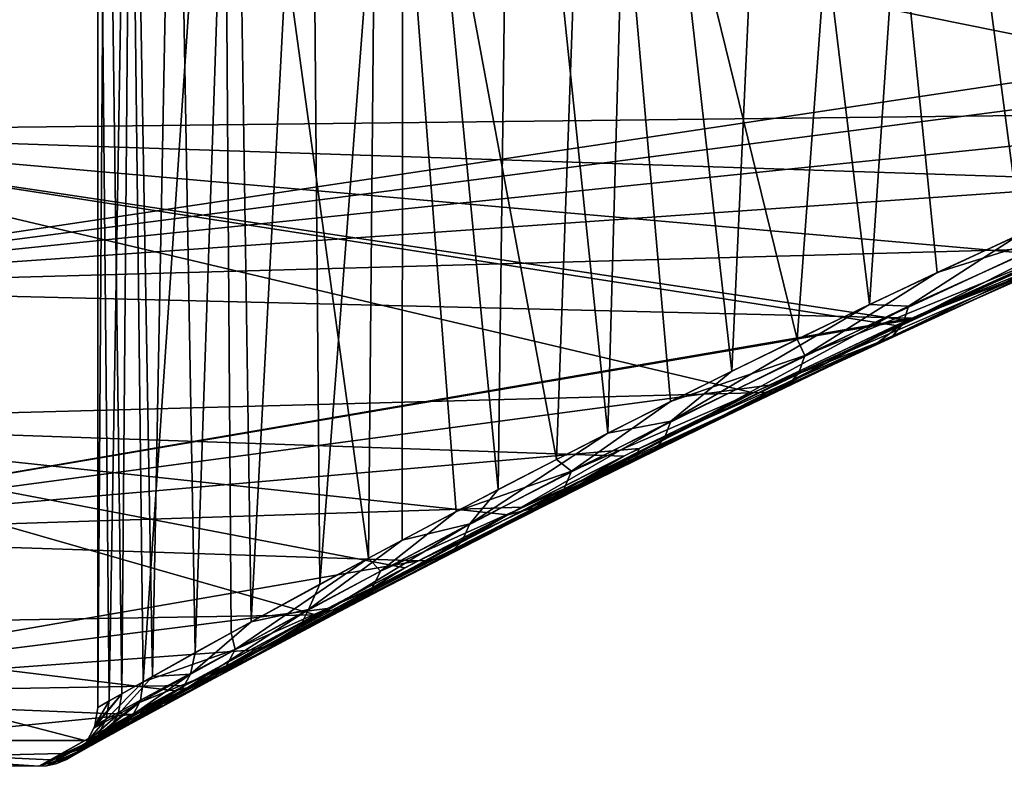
# Model space of a CAD drawing. Header units: millimetres. Extents: x -147 to 182, y -41 to 41.
# Tile 2 of 256: x -143.66 to -140.32, y -23 to -20.47. Entities that reach past the tile are written whole.
import ezdxf

# ---------------------------------------------------------------- set-up
doc = ezdxf.new("R2010")
doc.units = ezdxf.units.MM
doc.header["$LTSCALE"] = 51.403556
for name, color, linetype in [('35', 7, 'CONTINUOUS'), ('36', 7, 'CONTINUOUS'), ('39', 7, 'CONTINUOUS'), ('40', 7, 'CONTINUOUS'), ('47', 7, 'CONTINUOUS'), ('48', 7, 'CONTINUOUS'), ('49', 7, 'CONTINUOUS')]:
    doc.layers.add(name, color=color, linetype=linetype)

msp = doc.modelspace()

# ---------------------------------------------------------------- linework, layer by layer
at = {"layer": '35', "color": 7, "linetype": 'CONTINUOUS'}
for points in [[(-144.9361, -21.375, 8.4917), (-137.6705, -20.2858, 10.839), (-144.9361, -20.2446, 10.9158), (-144.9361, -21.375, 8.4917)], [(-138.3198, -20.5156, 10.3975), (-137.6705, -20.2858, 10.839), (-144.9361, -21.375, 8.4917), (-138.3198, -20.5156, 10.3975)], [(-138.9466, -20.7547, 9.9118), (-138.3198, -20.5156, 10.3975), (-144.9361, -21.375, 8.4917), (-138.9466, -20.7547, 9.9118)], [(-139.545, -20.9981, 9.3851), (-138.9466, -20.7547, 9.9118), (-144.9361, -21.375, 8.4917), (-139.545, -20.9981, 9.3851)], [(-140.1096, -21.241, 8.8216), (-139.545, -20.9981, 9.3851), (-144.9361, -21.375, 8.4917), (-140.1096, -21.241, 8.8216)], [(-140.636, -21.4786, 8.2263), (-140.1096, -21.241, 8.8216), (-144.9361, -21.375, 8.4917), (-140.636, -21.4786, 8.2263)], [(-144.9361, -22.2163, 5.9528), (-140.636, -21.4786, 8.2263), (-144.9361, -21.375, 8.4917), (-144.9361, -22.2163, 5.9528)], [(-140.6525, -21.4862, 8.2064), (-140.636, -21.4786, 8.2263), (-144.9361, -22.2163, 5.9528), (-140.6525, -21.4862, 8.2064)], [(-141.121, -21.7066, 7.6041), (-140.6525, -21.4862, 8.2064), (-144.9361, -22.2163, 5.9528), (-141.121, -21.7066, 7.6041)], [(-141.5625, -21.9217, 6.9599), (-141.121, -21.7066, 7.6041), (-144.9361, -22.2163, 5.9528), (-141.5625, -21.9217, 6.9599)], [(-141.9595, -22.1209, 6.298), (-141.5625, -21.9217, 6.9599), (-144.9361, -22.2163, 5.9528), (-141.9595, -22.1209, 6.298)], [(-142.3118, -22.3023, 5.6221), (-141.9595, -22.1209, 6.298), (-144.9361, -22.2163, 5.9528), (-142.3118, -22.3023, 5.6221)], [(-144.9361, -22.7572, 3.3334), (-142.3118, -22.3023, 5.6221), (-144.9361, -22.2163, 5.9528), (-144.9361, -22.7572, 3.3334)], [(-142.6198, -22.4642, 4.9353), (-142.3118, -22.3023, 5.6221), (-144.9361, -22.7572, 3.3334), (-142.6198, -22.4642, 4.9353)], [(-142.8841, -22.6057, 4.2405), (-142.6198, -22.4642, 4.9353), (-144.9361, -22.7572, 3.3334), (-142.8841, -22.6057, 4.2405)], [(-143.1056, -22.726, 3.5398), (-142.8841, -22.6057, 4.2405), (-144.9361, -22.7572, 3.3334), (-143.1056, -22.726, 3.5398)], [(-143.2852, -22.8246, 2.8348), (-143.1056, -22.726, 3.5398), (-144.9361, -22.7572, 3.3334), (-143.2852, -22.8246, 2.8348)], [(-144.9361, -22.9903, 0.6689), (-143.2852, -22.8246, 2.8348), (-144.9361, -22.7572, 3.3334), (-144.9361, -22.9903, 0.6689)], [(-143.5221, -22.9563, 1.4171), (-143.2852, -22.8246, 2.8348), (-144.9361, -22.9903, 0.6689), (-143.5221, -22.9563, 1.4171)], [(-143.5608, -22.978, -1.0063), (-143.6, -23), (-144.9361, -22.9125, -2.0046), (-143.5608, -22.978, -1.0063)], [(-144.9361, -22.9125, -2.0046), (-143.6, -23), (-144.9361, -22.9903, 0.6689), (-144.9361, -22.9125, -2.0046)], [(-143.4436, -22.9125, -2.0046), (-143.5608, -22.978, -1.0063), (-144.9361, -22.9125, -2.0046), (-143.4436, -22.9125, -2.0046)], [(-143.6, -23), (-143.5221, -22.9563, 1.4171), (-144.9361, -22.9903, 0.6689), (-143.6, -23)]]:
    msp.add_3dface(points, dxfattribs=at)
at = {"layer": '36', "color": 7, "linetype": 'CONTINUOUS'}
for points in [[(-144.9361, -20.8451, -9.7202), (-144.9361, -19.5757, -12.0745), (-139.001, -20.7762, -9.8666), (-144.9361, -20.8451, -9.7202)], [(-139.001, -20.7762, -9.8666), (-144.9361, -19.5757, -12.0745), (-138.3717, -20.5348, -10.3596), (-139.001, -20.7762, -9.8666)], [(-138.3717, -20.5348, -10.3596), (-144.9361, -19.5757, -12.0745), (-137.7193, -20.3025, -10.8078), (-138.3717, -20.5348, -10.3596)], [(-139.6009, -21.0216, -9.3324), (-144.9361, -20.8451, -9.7202), (-139.001, -20.7762, -9.8666), (-139.6009, -21.0216, -9.3324)], [(-144.9361, -21.8326, -7.2345), (-144.9361, -20.8451, -9.7202), (-141.1754, -21.7327, -7.5291), (-144.9361, -21.8326, -7.2345)], [(-141.1754, -21.7327, -7.5291), (-144.9361, -20.8451, -9.7202), (-140.6918, -21.5043, -8.1586), (-141.1754, -21.7327, -7.5291)], [(-140.6918, -21.5043, -8.1586), (-144.9361, -20.8451, -9.7202), (-140.654, -21.4869, -8.2045), (-140.6918, -21.5043, -8.1586)], [(-140.654, -21.4869, -8.2045), (-144.9361, -20.8451, -9.7202), (-140.1659, -21.2659, -8.7614), (-140.654, -21.4869, -8.2045)], [(-140.1659, -21.2659, -8.7614), (-144.9361, -20.8451, -9.7202), (-139.6009, -21.0216, -9.3324), (-140.1659, -21.2659, -8.7614)], [(-141.6147, -21.9476, -6.8778), (-144.9361, -21.8326, -7.2345), (-141.1754, -21.7327, -7.5291), (-141.6147, -21.9476, -6.8778)], [(-144.9361, -22.5248, -4.651), (-144.9361, -21.8326, -7.2345), (-142.6614, -22.4863, -4.8337), (-144.9361, -22.5248, -4.651)], [(-142.6614, -22.4863, -4.8337), (-144.9361, -21.8326, -7.2345), (-142.3575, -22.3261, -5.5266), (-142.6614, -22.4863, -4.8337)], [(-142.3575, -22.3261, -5.5266), (-144.9361, -21.8326, -7.2345), (-142.0088, -22.1461, -6.2091), (-142.3575, -22.3261, -5.5266)], [(-142.0088, -22.1461, -6.2091), (-144.9361, -21.8326, -7.2345), (-141.6147, -21.9476, -6.8778), (-142.0088, -22.1461, -6.2091)], [(-143.1374, -22.7434, -3.4263), (-144.9361, -22.5248, -4.651), (-142.6614, -22.4863, -4.8337), (-143.1374, -22.7434, -3.4263)], [(-143.4436, -22.9125, -2.0046), (-144.9361, -22.9125, -2.0046), (-144.9361, -22.5248, -4.651), (-143.4436, -22.9125, -2.0046)], [(-143.4436, -22.9125, -2.0046), (-144.9361, -22.5248, -4.651), (-143.1374, -22.7434, -3.4263), (-143.4436, -22.9125, -2.0046)]]:
    msp.add_3dface(points, dxfattribs=at)
at = {"layer": '39', "color": 7, "linetype": 'CONTINUOUS'}
for points in [[(-143.4, -22.8), (-143.3614, -22.7782, -0.9819), (-143.4, -18.7), (-143.4, -22.8)], [(-143.4, -18.7), (-143.3614, -22.7782, -0.9819), (-143.293, -18.7, -1.6317), (-143.4, -18.7)], [(-143.3614, -22.7782, -0.9819), (-143.246, -22.7132, -1.9559), (-143.293, -18.7, -1.6317), (-143.3614, -22.7782, -0.9819)], [(-143.293, -18.7, -1.6317), (-143.246, -22.7132, -1.9559), (-142.974, -18.7, -3.2354), (-143.293, -18.7, -1.6317)], [(-143.246, -22.7132, -1.9559), (-142.9465, -22.5466, -3.3363), (-142.974, -18.7, -3.2354), (-143.246, -22.7132, -1.9559)], [(-142.9465, -22.5466, -3.3363), (-142.4813, -22.2935, -4.7036), (-142.974, -18.7, -3.2354), (-142.9465, -22.5466, -3.3363)], [(-142.974, -18.7, -3.2354), (-142.4813, -22.2935, -4.7036), (-142.4485, -18.7, -4.7836), (-142.974, -18.7, -3.2354)], [(-142.4813, -22.2935, -4.7036), (-142.1841, -22.1357, -5.3776), (-142.4485, -18.7, -4.7836), (-142.4813, -22.2935, -4.7036)], [(-142.1841, -22.1357, -5.3776), (-141.8429, -21.9581, -6.0418), (-142.4485, -18.7, -4.7836), (-142.1841, -22.1357, -5.3776)], [(-142.4485, -18.7, -4.7836), (-141.8429, -21.9581, -6.0418), (-141.7254, -18.7, -6.2499), (-142.4485, -18.7, -4.7836)], [(-141.8429, -21.9581, -6.0418), (-141.4569, -21.7622, -6.6933), (-141.7254, -18.7, -6.2499), (-141.8429, -21.9581, -6.0418)], [(-141.4569, -21.7622, -6.6933), (-141.0264, -21.5499, -7.3285), (-141.7254, -18.7, -6.2499), (-141.4569, -21.7622, -6.6933)], [(-141.7254, -18.7, -6.2499), (-141.0264, -21.5499, -7.3285), (-140.817, -18.7, -7.6094), (-141.7254, -18.7, -6.2499)], [(-141.0264, -21.5499, -7.3285), (-140.5519, -21.324, -7.943), (-140.817, -18.7, -7.6094), (-141.0264, -21.5499, -7.3285)], [(-140.5519, -21.324, -7.943), (-140.0354, -21.0879, -8.532), (-140.817, -18.7, -7.6094), (-140.5519, -21.324, -7.943)], [(-140.817, -18.7, -7.6094), (-140.0354, -21.0879, -8.532), (-139.7388, -18.7, -8.8388), (-140.817, -18.7, -7.6094)]]:
    msp.add_3dface(points, dxfattribs=at)
at = {"layer": '40', "color": 7, "linetype": 'CONTINUOUS'}
for points in [[(-143.4, -22.8), (-143.4, -18.7), (-143.3709, -18.7, 0.8529), (-143.4, -22.8)], [(-143.3179, -22.7537, 1.4301), (-143.4, -22.8), (-143.3709, -18.7, 0.8529), (-143.3179, -22.7537, 1.4301)], [(-143.2836, -18.7, 1.7022), (-143.3179, -22.7537, 1.4301), (-143.3709, -18.7, 0.8529), (-143.2836, -18.7, 1.7022)], [(-143.2145, -22.6956, 2.1454), (-143.3179, -22.7537, 1.4301), (-143.2836, -18.7, 1.7022), (-143.2145, -22.6956, 2.1454)], [(-143.1386, -18.7, 2.543), (-143.2145, -22.6956, 2.1454), (-143.2836, -18.7, 1.7022), (-143.1386, -18.7, 2.543)], [(-143.0687, -22.6142, 2.859), (-143.2145, -22.6956, 2.1454), (-143.1386, -18.7, 2.543), (-143.0687, -22.6142, 2.859)], [(-142.9364, -18.7, 3.3726), (-143.0687, -22.6142, 2.859), (-143.1386, -18.7, 2.543), (-142.9364, -18.7, 3.3726)], [(-142.8795, -22.5097, 3.5696), (-143.0687, -22.6142, 2.859), (-142.9364, -18.7, 3.3726), (-142.8795, -22.5097, 3.5696)], [(-142.6783, -18.7, 4.1859), (-142.8795, -22.5097, 3.5696), (-142.9364, -18.7, 3.3726), (-142.6783, -18.7, 4.1859)], [(-142.646, -22.3823, 4.2757), (-142.8795, -22.5097, 3.5696), (-142.6783, -18.7, 4.1859), (-142.646, -22.3823, 4.2757)], [(-142.3651, -18.7, 4.98), (-142.646, -22.3823, 4.2757), (-142.6783, -18.7, 4.1859), (-142.3651, -18.7, 4.98)], [(-142.367, -22.2325, 4.9757), (-142.646, -22.3823, 4.2757), (-142.3651, -18.7, 4.98), (-142.367, -22.2325, 4.9757)], [(-142.0416, -22.061, 5.667), (-142.367, -22.2325, 4.9757), (-142.3651, -18.7, 4.98), (-142.0416, -22.061, 5.667)], [(-141.9985, -18.7, 5.7509), (-142.0416, -22.061, 5.667), (-142.3651, -18.7, 4.98), (-141.9985, -18.7, 5.7509)], [(-141.6689, -21.8692, 6.3467), (-142.0416, -22.061, 5.667), (-141.9985, -18.7, 5.7509), (-141.6689, -21.8692, 6.3467)], [(-141.5803, -18.7, 6.4947), (-141.6689, -21.8692, 6.3467), (-141.9985, -18.7, 5.7509), (-141.5803, -18.7, 6.4947)], [(-141.2486, -21.6587, 7.0111), (-141.6689, -21.8692, 6.3467), (-141.5803, -18.7, 6.4947), (-141.2486, -21.6587, 7.0111)], [(-141.112, -18.7, 7.2087), (-141.2486, -21.6587, 7.0111), (-141.5803, -18.7, 6.4947), (-141.112, -18.7, 7.2087)], [(-140.7811, -21.4321, 7.6559), (-141.2486, -21.6587, 7.0111), (-141.112, -18.7, 7.2087), (-140.7811, -21.4321, 7.6559)], [(-140.5965, -18.7, 7.8885), (-140.7811, -21.4321, 7.6559), (-141.112, -18.7, 7.2087), (-140.5965, -18.7, 7.8885)], [(-140.2678, -21.1928, 8.2761), (-140.7811, -21.4321, 7.6559), (-140.5965, -18.7, 7.8885), (-140.2678, -21.1928, 8.2761)], [(-140.0354, -18.7, 8.532), (-140.2678, -21.1928, 8.2761), (-140.5965, -18.7, 7.8885), (-140.0354, -18.7, 8.532)]]:
    msp.add_3dface(points, dxfattribs=at)
at = {"layer": '47', "color": 7, "linetype": 'CONTINUOUS'}
for points in [[(-139.7425, -21.0812, 8.9052), (-140.6668, -21.4972, 7.8805), (-139.7291, -21.0223, 8.8666), (-139.7425, -21.0812, 8.9052)], [(-139.7291, -21.0223, 8.8666), (-140.6668, -21.4972, 7.8805), (-140.6488, -21.438, 7.8441), (-139.7291, -21.0223, 8.8666)], [(-140.2678, -21.1928, 8.2761), (-139.7291, -21.0223, 8.8666), (-140.6488, -21.438, 7.8441), (-140.2678, -21.1928, 8.2761)], [(-140.636, -21.4786, 8.2263), (-140.6525, -21.4862, 8.2064), (-139.7148, -21.0767, 9.2063), (-140.636, -21.4786, 8.2263)], [(-139.7148, -21.0767, 9.2063), (-140.6525, -21.4862, 8.2064), (-139.8169, -21.1449, 9.0069), (-139.7148, -21.0767, 9.2063)], [(-140.1096, -21.241, 8.8216), (-140.636, -21.4786, 8.2263), (-139.7148, -21.0767, 9.2063), (-140.1096, -21.241, 8.8216)], [(-139.7731, -21.1239, 8.9541), (-140.7029, -21.54, 7.9254), (-139.7425, -21.0812, 8.9052), (-139.7731, -21.1239, 8.9541)], [(-139.7425, -21.0812, 8.9052), (-140.7029, -21.54, 7.9254), (-140.6668, -21.4972, 7.8805), (-139.7425, -21.0812, 8.9052)], [(-139.8169, -21.1449, 9.0069), (-140.7523, -21.561, 7.9729), (-139.7731, -21.1239, 8.9541), (-139.8169, -21.1449, 9.0069)], [(-139.7731, -21.1239, 8.9541), (-140.7523, -21.561, 7.9729), (-140.7029, -21.54, 7.9254), (-139.7731, -21.1239, 8.9541)], [(-139.8169, -21.1449, 9.0069), (-140.6525, -21.4862, 8.2064), (-140.7523, -21.561, 7.9729), (-139.8169, -21.1449, 9.0069)], [(-140.7811, -21.4321, 7.6559), (-140.2678, -21.1928, 8.2761), (-140.6488, -21.438, 7.8441), (-140.7811, -21.4321, 7.6559)], [(-140.6668, -21.4972, 7.8805), (-141.4776, -21.888, 6.7534), (-140.6488, -21.438, 7.8441), (-140.6668, -21.4972, 7.8805)], [(-140.6488, -21.438, 7.8441), (-141.4776, -21.888, 6.7534), (-141.4549, -21.8285, 6.7203), (-140.6488, -21.438, 7.8441)], [(-141.2486, -21.6587, 7.0111), (-140.7811, -21.4321, 7.6559), (-141.4549, -21.8285, 6.7203), (-141.2486, -21.6587, 7.0111)], [(-140.7811, -21.4321, 7.6559), (-140.6488, -21.438, 7.8441), (-141.4549, -21.8285, 6.7203), (-140.7811, -21.4321, 7.6559)], [(-140.7029, -21.54, 7.9254), (-141.5189, -21.9312, 6.7931), (-140.6668, -21.4972, 7.8805), (-140.7029, -21.54, 7.9254)], [(-140.6668, -21.4972, 7.8805), (-141.5189, -21.9312, 6.7931), (-141.4776, -21.888, 6.7534), (-140.6668, -21.4972, 7.8805)], [(-140.6525, -21.4862, 8.2064), (-141.121, -21.7066, 7.6041), (-140.7523, -21.561, 7.9729), (-140.6525, -21.4862, 8.2064)], [(-140.7523, -21.561, 7.9729), (-141.5736, -21.9524, 6.8344), (-140.7029, -21.54, 7.9254), (-140.7523, -21.561, 7.9729)], [(-140.7029, -21.54, 7.9254), (-141.5736, -21.9524, 6.8344), (-141.5189, -21.9312, 6.7931), (-140.7029, -21.54, 7.9254)], [(-140.7523, -21.561, 7.9729), (-141.5625, -21.9217, 6.9599), (-141.5736, -21.9524, 6.8344), (-140.7523, -21.561, 7.9729)], [(-141.121, -21.7066, 7.6041), (-141.5625, -21.9217, 6.9599), (-140.7523, -21.561, 7.9729), (-141.121, -21.7066, 7.6041)], [(-141.6689, -21.8692, 6.3467), (-141.2486, -21.6587, 7.0111), (-141.4549, -21.8285, 6.7203), (-141.6689, -21.8692, 6.3467)], [(-141.4776, -21.888, 6.7534), (-142.1642, -22.2371, 5.5327), (-141.4549, -21.8285, 6.7203), (-141.4776, -21.888, 6.7534)], [(-141.4549, -21.8285, 6.7203), (-142.1642, -22.2371, 5.5327), (-142.1371, -22.177, 5.5043), (-141.4549, -21.8285, 6.7203)], [(-141.6689, -21.8692, 6.3467), (-141.4549, -21.8285, 6.7203), (-142.1371, -22.177, 5.5043), (-141.6689, -21.8692, 6.3467)], [(-142.0416, -22.061, 5.667), (-141.6689, -21.8692, 6.3467), (-142.1371, -22.177, 5.5043), (-142.0416, -22.061, 5.667)], [(-141.5189, -21.9312, 6.7931), (-142.2104, -22.2806, 5.5662), (-141.4776, -21.888, 6.7534), (-141.5189, -21.9312, 6.7931)], [(-141.4776, -21.888, 6.7534), (-142.2104, -22.2806, 5.5662), (-142.1642, -22.2371, 5.5327), (-141.4776, -21.888, 6.7534)], [(-141.5736, -21.9524, 6.8344), (-142.2696, -22.3019, 5.6005), (-141.5189, -21.9312, 6.7931), (-141.5736, -21.9524, 6.8344)], [(-141.5189, -21.9312, 6.7931), (-142.2696, -22.3019, 5.6005), (-142.2104, -22.2806, 5.5662), (-141.5189, -21.9312, 6.7931)], [(-141.5625, -21.9217, 6.9599), (-141.9595, -22.1209, 6.298), (-141.5736, -21.9524, 6.8344), (-141.5625, -21.9217, 6.9599)], [(-141.9595, -22.1209, 6.298), (-142.3118, -22.3023, 5.6221), (-141.5736, -21.9524, 6.8344), (-141.9595, -22.1209, 6.298)], [(-141.5736, -21.9524, 6.8344), (-142.3118, -22.3023, 5.6221), (-142.2696, -22.3019, 5.6005), (-141.5736, -21.9524, 6.8344)], [(-142.367, -22.2325, 4.9757), (-142.0416, -22.061, 5.667), (-142.1371, -22.177, 5.5043), (-142.367, -22.2325, 4.9757)], [(-142.1642, -22.2371, 5.5327), (-142.7152, -22.5285, 4.23), (-142.1371, -22.177, 5.5043), (-142.1642, -22.2371, 5.5327)], [(-142.1371, -22.177, 5.5043), (-142.7152, -22.5285, 4.23), (-142.6842, -22.4679, 4.2074), (-142.1371, -22.177, 5.5043)], [(-142.367, -22.2325, 4.9757), (-142.1371, -22.177, 5.5043), (-142.6842, -22.4679, 4.2074), (-142.367, -22.2325, 4.9757)], [(-142.2104, -22.2806, 5.5662), (-142.7655, -22.5724, 4.2562), (-142.1642, -22.2371, 5.5327), (-142.2104, -22.2806, 5.5662)], [(-142.1642, -22.2371, 5.5327), (-142.7655, -22.5724, 4.2562), (-142.7152, -22.5285, 4.23), (-142.1642, -22.2371, 5.5327)], [(-142.646, -22.3823, 4.2757), (-142.367, -22.2325, 4.9757), (-142.6842, -22.4679, 4.2074), (-142.646, -22.3823, 4.2757)], [(-142.2696, -22.3019, 5.6005), (-142.8286, -22.594, 4.2828), (-142.2104, -22.2806, 5.5662), (-142.2696, -22.3019, 5.6005)], [(-142.2104, -22.2806, 5.5662), (-142.8286, -22.594, 4.2828), (-142.7655, -22.5724, 4.2562), (-142.2104, -22.2806, 5.5662)], [(-142.2696, -22.3019, 5.6005), (-142.6198, -22.4642, 4.9353), (-142.8286, -22.594, 4.2828), (-142.2696, -22.3019, 5.6005)], [(-142.3118, -22.3023, 5.6221), (-142.6198, -22.4642, 4.9353), (-142.2696, -22.3019, 5.6005), (-142.3118, -22.3023, 5.6221)], [(-142.8795, -22.5097, 3.5696), (-142.646, -22.3823, 4.2757), (-142.6842, -22.4679, 4.2074), (-142.8795, -22.5097, 3.5696)], [(-142.7152, -22.5285, 4.23), (-143.1193, -22.7483, 2.8604), (-142.6842, -22.4679, 4.2074), (-142.7152, -22.5285, 4.23)], [(-142.6842, -22.4679, 4.2074), (-143.1193, -22.7483, 2.8604), (-143.0851, -22.6872, 2.8447), (-142.6842, -22.4679, 4.2074)], [(-142.8795, -22.5097, 3.5696), (-142.6842, -22.4679, 4.2074), (-143.0851, -22.6872, 2.8447), (-142.8795, -22.5097, 3.5696)], [(-142.6198, -22.4642, 4.9353), (-142.8841, -22.6057, 4.2405), (-142.8286, -22.594, 4.2828), (-142.6198, -22.4642, 4.9353)], [(-143.0687, -22.6142, 2.859), (-142.8795, -22.5097, 3.5696), (-143.0851, -22.6872, 2.8447), (-143.0687, -22.6142, 2.859)], [(-142.7655, -22.5724, 4.2562), (-143.1727, -22.7926, 2.8785), (-142.7152, -22.5285, 4.23), (-142.7655, -22.5724, 4.2562)], [(-142.7152, -22.5285, 4.23), (-143.1727, -22.7926, 2.8785), (-143.1193, -22.7483, 2.8604), (-142.7152, -22.5285, 4.23)], [(-142.8286, -22.594, 4.2828), (-143.2387, -22.8143, 2.8966), (-142.7655, -22.5724, 4.2562), (-142.8286, -22.594, 4.2828)], [(-142.7655, -22.5724, 4.2562), (-143.2387, -22.8143, 2.8966), (-143.1727, -22.7926, 2.8785), (-142.7655, -22.5724, 4.2562)], [(-142.8286, -22.594, 4.2828), (-143.1056, -22.726, 3.5398), (-143.2387, -22.8143, 2.8966), (-142.8286, -22.594, 4.2828)], [(-143.2145, -22.6956, 2.1454), (-143.0687, -22.6142, 2.859), (-143.0851, -22.6872, 2.8447), (-143.2145, -22.6956, 2.1454)], [(-142.8841, -22.6057, 4.2405), (-143.1056, -22.726, 3.5398), (-142.8286, -22.594, 4.2828), (-142.8841, -22.6057, 4.2405)], [(-143.1193, -22.7483, 2.8604), (-143.3664, -22.8853, 1.4429), (-143.0851, -22.6872, 2.8447), (-143.1193, -22.7483, 2.8604)], [(-143.0851, -22.6872, 2.8447), (-143.3664, -22.8853, 1.4429), (-143.3302, -22.8238, 1.4348), (-143.0851, -22.6872, 2.8447)], [(-143.2145, -22.6956, 2.1454), (-143.0851, -22.6872, 2.8447), (-143.3302, -22.8238, 1.4348), (-143.2145, -22.6956, 2.1454)], [(-143.3179, -22.7537, 1.4301), (-143.2145, -22.6956, 2.1454), (-143.3302, -22.8238, 1.4348), (-143.3179, -22.7537, 1.4301)], [(-143.1727, -22.7926, 2.8785), (-143.4218, -22.9298, 1.4521), (-143.1193, -22.7483, 2.8604), (-143.1727, -22.7926, 2.8785)], [(-143.1193, -22.7483, 2.8604), (-143.4218, -22.9298, 1.4521), (-143.3664, -22.8853, 1.4429), (-143.1193, -22.7483, 2.8604)], [(-143.1056, -22.726, 3.5398), (-143.2852, -22.8246, 2.8348), (-143.2387, -22.8143, 2.8966), (-143.1056, -22.726, 3.5398)], [(-143.3179, -22.7537, 1.4301), (-143.3302, -22.8238, 1.4348), (-143.4127, -22.8702, 0), (-143.3179, -22.7537, 1.4301)], [(-143.3179, -22.7537, 1.4301), (-143.4127, -22.8702, 0), (-143.4098, -22.8618, 0), (-143.3179, -22.7537, 1.4301)], [(-143.4, -22.8), (-143.3179, -22.7537, 1.4301), (-143.4098, -22.8618, 0), (-143.4, -22.8)], [(-143.2387, -22.8143, 2.8966), (-143.4896, -22.9516, 1.4613), (-143.1727, -22.7926, 2.8785), (-143.2387, -22.8143, 2.8966)], [(-143.1727, -22.7926, 2.8785), (-143.4896, -22.9516, 1.4613), (-143.4218, -22.9298, 1.4521), (-143.1727, -22.7926, 2.8785)], [(-143.2387, -22.8143, 2.8966), (-143.2852, -22.8246, 2.8348), (-143.4896, -22.9516, 1.4613), (-143.2387, -22.8143, 2.8966)], [(-143.2852, -22.8246, 2.8348), (-143.5221, -22.9563, 1.4171), (-143.4896, -22.9516, 1.4613), (-143.2852, -22.8246, 2.8348)], [(-143.3664, -22.8853, 1.4429), (-143.4496, -22.9318, 0), (-143.3302, -22.8238, 1.4348), (-143.3664, -22.8853, 1.4429)], [(-143.3302, -22.8238, 1.4348), (-143.4496, -22.9318, 0), (-143.4382, -22.9176, 0), (-143.3302, -22.8238, 1.4348)], [(-143.4127, -22.8702, 0), (-143.3302, -22.8238, 1.4348), (-143.4382, -22.9176, 0), (-143.4127, -22.8702, 0)], [(-143.4218, -22.9298, 1.4521), (-143.5057, -22.9764, 0), (-143.3664, -22.8853, 1.4429), (-143.4218, -22.9298, 1.4521)], [(-143.3664, -22.8853, 1.4429), (-143.5057, -22.9764, 0), (-143.4824, -22.9618, 0), (-143.3664, -22.8853, 1.4429)], [(-143.4496, -22.9318, 0), (-143.3664, -22.8853, 1.4429), (-143.4824, -22.9618, 0), (-143.4496, -22.9318, 0)], [(-143.5221, -22.9563, 1.4171), (-143.6, -23), (-143.4896, -22.9516, 1.4613), (-143.5221, -22.9563, 1.4171)], [(-143.4896, -22.9516, 1.4613), (-143.6, -23), (-143.5741, -22.9983, 0), (-143.4896, -22.9516, 1.4613)], [(-143.4896, -22.9516, 1.4613), (-143.5741, -22.9983, 0), (-143.4218, -22.9298, 1.4521), (-143.4896, -22.9516, 1.4613)], [(-143.4218, -22.9298, 1.4521), (-143.5741, -22.9983, 0), (-143.5382, -22.9902, 0), (-143.4218, -22.9298, 1.4521)], [(-143.5057, -22.9764, 0), (-143.4218, -22.9298, 1.4521), (-143.5382, -22.9902, 0), (-143.5057, -22.9764, 0)]]:
    msp.add_3dface(points, dxfattribs=at)
at = {"layer": '48', "color": 7, "linetype": 'CONTINUOUS'}
for points in [[(-143.246, -22.7132, -1.9559), (-143.3614, -22.7782, -0.9819), (-143.371, -22.84, -0.9853), (-143.246, -22.7132, -1.9559)], [(-143.246, -22.7132, -1.9559), (-143.371, -22.84, -0.9853), (-143.255, -22.7753, -1.9627), (-143.246, -22.7132, -1.9559)], [(-143.3614, -22.7782, -0.9819), (-143.4, -22.8), (-143.4098, -22.8618, 0), (-143.3614, -22.7782, -0.9819)], [(-143.3614, -22.7782, -0.9819), (-143.4098, -22.8618, 0), (-143.371, -22.84, -0.9853), (-143.3614, -22.7782, -0.9819)], [(-143.371, -22.84, -0.9853), (-143.3992, -22.8958, -0.99), (-143.255, -22.7753, -1.9627), (-143.371, -22.84, -0.9853)], [(-143.255, -22.7753, -1.9627), (-143.3992, -22.8958, -0.99), (-143.2577, -22.7832, -1.9638), (-143.255, -22.7753, -1.9627)], [(-143.2577, -22.7832, -1.9638), (-143.3992, -22.8958, -0.99), (-143.2828, -22.8312, -1.972), (-143.2577, -22.7832, -1.9638)], [(-143.3992, -22.8958, -0.99), (-143.4433, -22.9401, -0.9954), (-143.2828, -22.8312, -1.972), (-143.3992, -22.8958, -0.99)], [(-143.2828, -22.8312, -1.972), (-143.4433, -22.9401, -0.9954), (-143.2932, -22.8445, -1.9748), (-143.2828, -22.8312, -1.972)], [(-143.2932, -22.8445, -1.9748), (-143.4433, -22.9401, -0.9954), (-143.3266, -22.8754, -1.9828), (-143.2932, -22.8445, -1.9748)], [(-143.4127, -22.8702, 0), (-143.4382, -22.9176, 0), (-143.371, -22.84, -0.9853), (-143.4127, -22.8702, 0)], [(-143.4382, -22.9176, 0), (-143.3992, -22.8958, -0.99), (-143.371, -22.84, -0.9853), (-143.4382, -22.9176, 0)], [(-143.4098, -22.8618, 0), (-143.4127, -22.8702, 0), (-143.371, -22.84, -0.9853), (-143.4098, -22.8618, 0)], [(-143.4433, -22.9401, -0.9954), (-143.499, -22.9684, -1.001), (-143.3266, -22.8754, -1.9828), (-143.4433, -22.9401, -0.9954)], [(-143.3266, -22.8754, -1.9828), (-143.499, -22.9684, -1.001), (-143.3481, -22.889, -1.9874), (-143.3266, -22.8754, -1.9828)], [(-143.499, -22.9684, -1.001), (-143.5608, -22.978, -1.0063), (-143.382, -22.9034, -1.994), (-143.499, -22.9684, -1.001)], [(-143.382, -22.9034, -1.994), (-143.5608, -22.978, -1.0063), (-143.4153, -22.9108, -2), (-143.382, -22.9034, -1.994)], [(-143.5608, -22.978, -1.0063), (-143.4436, -22.9125, -2.0046), (-143.4153, -22.9108, -2), (-143.5608, -22.978, -1.0063)], [(-143.3481, -22.889, -1.9874), (-143.499, -22.9684, -1.001), (-143.382, -22.9034, -1.994), (-143.3481, -22.889, -1.9874)], [(-143.4496, -22.9318, 0), (-143.4824, -22.9618, 0), (-143.3992, -22.8958, -0.99), (-143.4496, -22.9318, 0)], [(-143.4824, -22.9618, 0), (-143.4433, -22.9401, -0.9954), (-143.3992, -22.8958, -0.99), (-143.4824, -22.9618, 0)], [(-143.4382, -22.9176, 0), (-143.4496, -22.9318, 0), (-143.3992, -22.8958, -0.99), (-143.4382, -22.9176, 0)], [(-143.5057, -22.9764, 0), (-143.5382, -22.9902, 0), (-143.4433, -22.9401, -0.9954), (-143.5057, -22.9764, 0)], [(-143.5382, -22.9902, 0), (-143.499, -22.9684, -1.001), (-143.4433, -22.9401, -0.9954), (-143.5382, -22.9902, 0)], [(-143.4824, -22.9618, 0), (-143.5057, -22.9764, 0), (-143.4433, -22.9401, -0.9954), (-143.4824, -22.9618, 0)], [(-143.6, -23), (-143.5608, -22.978, -1.0063), (-143.499, -22.9684, -1.001), (-143.6, -23)], [(-143.5741, -22.9983, 0), (-143.6, -23), (-143.499, -22.9684, -1.001), (-143.5741, -22.9983, 0)], [(-143.5382, -22.9902, 0), (-143.5741, -22.9983, 0), (-143.499, -22.9684, -1.001), (-143.5382, -22.9902, 0)]]:
    msp.add_3dface(points, dxfattribs=at)
at = {"layer": '49', "color": 7, "linetype": 'CONTINUOUS'}
for points in [[(-140.654, -21.4869, -8.2045), (-140.1659, -21.2659, -8.7614), (-139.6501, -21.0497, -9.2678), (-140.654, -21.4869, -8.2045)], [(-140.654, -21.4869, -8.2045), (-139.6501, -21.0497, -9.2678), (-140.1719, -21.299, -8.641), (-140.654, -21.4869, -8.2045)], [(-140.0354, -21.0879, -8.532), (-140.5519, -21.324, -7.943), (-140.0784, -21.1763, -8.5045), (-140.0354, -21.0879, -8.532)], [(-140.5519, -21.324, -7.943), (-141.0004, -21.6054, -7.3858), (-140.0784, -21.1763, -8.5045), (-140.5519, -21.324, -7.943)], [(-141.0004, -21.6054, -7.3858), (-140.0934, -21.2353, -8.5425), (-140.0784, -21.1763, -8.5045), (-141.0004, -21.6054, -7.3858)], [(-141.0204, -21.6647, -7.4209), (-140.126, -21.278, -8.59), (-140.0934, -21.2353, -8.5425), (-141.0204, -21.6647, -7.4209)], [(-141.0204, -21.6647, -7.4209), (-140.0934, -21.2353, -8.5425), (-141.0004, -21.6054, -7.3858), (-141.0204, -21.6647, -7.4209)], [(-141.0587, -21.7077, -7.4638), (-140.1719, -21.299, -8.641), (-140.126, -21.278, -8.59), (-141.0587, -21.7077, -7.4638)], [(-141.0587, -21.7077, -7.4638), (-140.126, -21.278, -8.59), (-141.0204, -21.6647, -7.4209), (-141.0587, -21.7077, -7.4638)], [(-141.1104, -21.7288, -7.5088), (-140.654, -21.4869, -8.2045), (-140.1719, -21.299, -8.641), (-141.1104, -21.7288, -7.5088)], [(-141.1104, -21.7288, -7.5088), (-140.1719, -21.299, -8.641), (-141.0587, -21.7077, -7.4638), (-141.1104, -21.7288, -7.5088)], [(-140.5519, -21.324, -7.943), (-141.0264, -21.5499, -7.3285), (-141.0004, -21.6054, -7.3858), (-140.5519, -21.324, -7.943)], [(-141.1754, -21.7327, -7.5291), (-140.6918, -21.5043, -8.1586), (-141.1104, -21.7288, -7.5088), (-141.1754, -21.7327, -7.5291)], [(-140.6918, -21.5043, -8.1586), (-140.654, -21.4869, -8.2045), (-141.1104, -21.7288, -7.5088), (-140.6918, -21.5043, -8.1586)], [(-141.0264, -21.5499, -7.3285), (-141.4569, -21.7622, -6.6933), (-141.0004, -21.6054, -7.3858), (-141.0264, -21.5499, -7.3285)], [(-141.4569, -21.7622, -6.6933), (-141.7921, -21.9988, -6.1588), (-141.0004, -21.6054, -7.3858), (-141.4569, -21.7622, -6.6933)], [(-141.7921, -21.9988, -6.1588), (-141.0204, -21.6647, -7.4209), (-141.0004, -21.6054, -7.3858), (-141.7921, -21.9988, -6.1588)], [(-141.8169, -22.0585, -6.1898), (-141.0587, -21.7077, -7.4638), (-141.0204, -21.6647, -7.4209), (-141.8169, -22.0585, -6.1898)], [(-141.8169, -22.0585, -6.1898), (-141.0204, -21.6647, -7.4209), (-141.7921, -21.9988, -6.1588), (-141.8169, -22.0585, -6.1898)], [(-141.8606, -22.1018, -6.2267), (-141.1104, -21.7288, -7.5088), (-141.0587, -21.7077, -7.4638), (-141.8606, -22.1018, -6.2267)], [(-141.8606, -22.1018, -6.2267), (-141.0587, -21.7077, -7.4638), (-141.8169, -22.0585, -6.1898), (-141.8606, -22.1018, -6.2267)], [(-141.9175, -22.1231, -6.2649), (-141.1754, -21.7327, -7.5291), (-141.1104, -21.7288, -7.5088), (-141.9175, -22.1231, -6.2649)], [(-141.9175, -22.1231, -6.2649), (-141.1104, -21.7288, -7.5088), (-141.8606, -22.1018, -6.2267), (-141.9175, -22.1231, -6.2649)], [(-141.6147, -21.9476, -6.8778), (-141.1754, -21.7327, -7.5291), (-141.9175, -22.1231, -6.2649), (-141.6147, -21.9476, -6.8778)], [(-141.4569, -21.7622, -6.6933), (-141.8429, -21.9581, -6.0418), (-141.7921, -21.9988, -6.1588), (-141.4569, -21.7622, -6.6933)], [(-142.0088, -22.1461, -6.2091), (-141.6147, -21.9476, -6.8778), (-141.9175, -22.1231, -6.2649), (-142.0088, -22.1461, -6.2091)], [(-141.8429, -21.9581, -6.0418), (-142.1841, -22.1357, -5.3776), (-141.7921, -21.9988, -6.1588), (-141.8429, -21.9581, -6.0418)], [(-142.1841, -22.1357, -5.3776), (-142.4408, -22.3373, -4.8352), (-141.7921, -21.9988, -6.1588), (-142.1841, -22.1357, -5.3776)], [(-142.4408, -22.3373, -4.8352), (-141.8169, -22.0585, -6.1898), (-141.7921, -21.9988, -6.1588), (-142.4408, -22.3373, -4.8352)], [(-142.4701, -22.3976, -4.8607), (-141.8606, -22.1018, -6.2267), (-141.8169, -22.0585, -6.1898), (-142.4701, -22.3976, -4.8607)], [(-142.4701, -22.3976, -4.8607), (-141.8169, -22.0585, -6.1898), (-142.4408, -22.3373, -4.8352), (-142.4701, -22.3976, -4.8607)], [(-142.5185, -22.4413, -4.8905), (-141.9175, -22.1231, -6.2649), (-141.8606, -22.1018, -6.2267), (-142.5185, -22.4413, -4.8905)], [(-142.5185, -22.4413, -4.8905), (-141.8606, -22.1018, -6.2267), (-142.4701, -22.3976, -4.8607), (-142.5185, -22.4413, -4.8905)], [(-142.5798, -22.4628, -4.9208), (-142.0088, -22.1461, -6.2091), (-141.9175, -22.1231, -6.2649), (-142.5798, -22.4628, -4.9208)], [(-142.5798, -22.4628, -4.9208), (-141.9175, -22.1231, -6.2649), (-142.5185, -22.4413, -4.8905), (-142.5798, -22.4628, -4.9208)], [(-142.3575, -22.3261, -5.5266), (-142.0088, -22.1461, -6.2091), (-142.5798, -22.4628, -4.9208), (-142.3575, -22.3261, -5.5266)], [(-142.1841, -22.1357, -5.3776), (-142.4813, -22.2935, -4.7036), (-142.4408, -22.3373, -4.8352), (-142.1841, -22.1357, -5.3776)], [(-142.4813, -22.2935, -4.7036), (-142.9465, -22.5466, -3.3363), (-142.9334, -22.6036, -3.4303), (-142.4813, -22.2935, -4.7036)], [(-142.4813, -22.2935, -4.7036), (-142.9334, -22.6036, -3.4303), (-142.4408, -22.3373, -4.8352), (-142.4813, -22.2935, -4.7036)], [(-142.9334, -22.6036, -3.4303), (-142.4701, -22.3976, -4.8607), (-142.4408, -22.3373, -4.8352), (-142.9334, -22.6036, -3.4303)], [(-142.6614, -22.4863, -4.8337), (-142.3575, -22.3261, -5.5266), (-142.5798, -22.4628, -4.9208), (-142.6614, -22.4863, -4.8337)], [(-142.9663, -22.6645, -3.4491), (-142.5185, -22.4413, -4.8905), (-142.4701, -22.3976, -4.8607), (-142.9663, -22.6645, -3.4491)], [(-142.9663, -22.6645, -3.4491), (-142.4701, -22.3976, -4.8607), (-142.9334, -22.6036, -3.4303), (-142.9663, -22.6645, -3.4491)], [(-143.0186, -22.7086, -3.4707), (-142.5798, -22.4628, -4.9208), (-142.5185, -22.4413, -4.8905), (-143.0186, -22.7086, -3.4707)], [(-143.0186, -22.7086, -3.4707), (-142.5185, -22.4413, -4.8905), (-142.9663, -22.6645, -3.4491), (-143.0186, -22.7086, -3.4707)], [(-143.0834, -22.7303, -3.4925), (-142.6614, -22.4863, -4.8337), (-142.5798, -22.4628, -4.9208), (-143.0834, -22.7303, -3.4925)], [(-143.0834, -22.7303, -3.4925), (-142.5798, -22.4628, -4.9208), (-143.0186, -22.7086, -3.4707), (-143.0834, -22.7303, -3.4925)], [(-143.1374, -22.7434, -3.4263), (-142.6614, -22.4863, -4.8337), (-143.0834, -22.7303, -3.4925), (-143.1374, -22.7434, -3.4263)], [(-142.9465, -22.5466, -3.3363), (-143.246, -22.7132, -1.9559), (-142.9334, -22.6036, -3.4303), (-142.9465, -22.5466, -3.3363)], [(-143.255, -22.7753, -1.9627), (-143.2577, -22.7832, -1.9638), (-142.9334, -22.6036, -3.4303), (-143.255, -22.7753, -1.9627)], [(-143.2577, -22.7832, -1.9638), (-142.9663, -22.6645, -3.4491), (-142.9334, -22.6036, -3.4303), (-143.2577, -22.7832, -1.9638)], [(-143.246, -22.7132, -1.9559), (-143.255, -22.7753, -1.9627), (-142.9334, -22.6036, -3.4303), (-143.246, -22.7132, -1.9559)], [(-143.2828, -22.8312, -1.972), (-143.2932, -22.8445, -1.9748), (-142.9663, -22.6645, -3.4491), (-143.2828, -22.8312, -1.972)], [(-143.2932, -22.8445, -1.9748), (-143.0186, -22.7086, -3.4707), (-142.9663, -22.6645, -3.4491), (-143.2932, -22.8445, -1.9748)], [(-143.2577, -22.7832, -1.9638), (-143.2828, -22.8312, -1.972), (-142.9663, -22.6645, -3.4491), (-143.2577, -22.7832, -1.9638)], [(-143.3266, -22.8754, -1.9828), (-143.3481, -22.889, -1.9874), (-143.0186, -22.7086, -3.4707), (-143.3266, -22.8754, -1.9828)], [(-143.3481, -22.889, -1.9874), (-143.0834, -22.7303, -3.4925), (-143.0186, -22.7086, -3.4707), (-143.3481, -22.889, -1.9874)], [(-143.2932, -22.8445, -1.9748), (-143.3266, -22.8754, -1.9828), (-143.0186, -22.7086, -3.4707), (-143.2932, -22.8445, -1.9748)], [(-143.4436, -22.9125, -2.0046), (-143.1374, -22.7434, -3.4263), (-143.4153, -22.9108, -2), (-143.4436, -22.9125, -2.0046)], [(-143.4153, -22.9108, -2), (-143.1374, -22.7434, -3.4263), (-143.0834, -22.7303, -3.4925), (-143.4153, -22.9108, -2)], [(-143.382, -22.9034, -1.994), (-143.4153, -22.9108, -2), (-143.0834, -22.7303, -3.4925), (-143.382, -22.9034, -1.994)], [(-143.3481, -22.889, -1.9874), (-143.382, -22.9034, -1.994), (-143.0834, -22.7303, -3.4925), (-143.3481, -22.889, -1.9874)]]:
    msp.add_3dface(points, dxfattribs=at)

doc.saveas('drawing.dxf')
